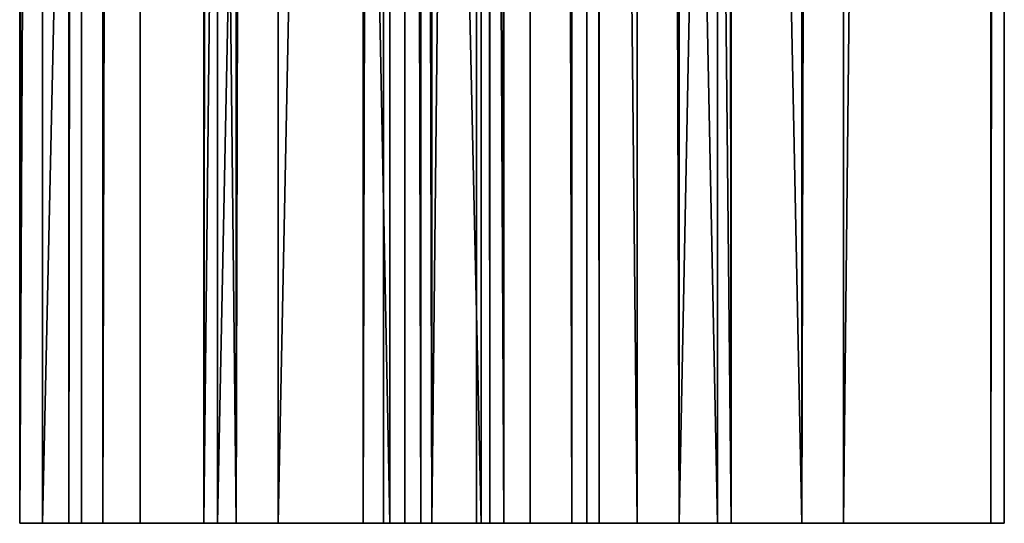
# Model space of a CAD drawing. Extents: x -1687 to 817, y -668 to 832.
# Tile 1 of 182: x -1687 to -1592, y -668 to -619. Entities that reach past the tile are written whole.
import ezdxf

# ---------------------------------------------------------------- set-up
doc = ezdxf.new("R2010")
doc.units = 0
doc.header["$LTSCALE"] = 25.4
doc.layers.get('0').update_dxf_attribs({"color": 13, "linetype": 'CONTINUOUS'})
doc.layers.add('WOOD', color=253, linetype='CONTINUOUS')

# ---------------------------------------------------------------- blocks, each defined once
blk = doc.blocks.new('L006_07-00_001_DOMY_LNA_OB')
at = {"color": 0}
for p, q in [((1500, 40, -37), (0, 40, -37)), ((0, 40, -3), (1500, 40, -3)), ((1500, 40, -37), (0, 40, -37)), ((0, 40, -3), (1500, 40, -3)), ((1500, 37, -40), (1500, 40, -37)), ((1500, 40, -37), (1500, 40, -3)), ((1500, 40, -3), (1500, 37)), ((1500, 40, -37), (1500, 40, -3)), ((1500, 37, -40), (1500, 40, -37)), ((1500, 40, -3), (1500, 37)), ((1500, 37), (0, 37)), ((0, 37, -40), (1500, 37, -40)), ((0, 37, -40), (1500, 37, -40)), ((1500, 37), (0, 37)), ((1500, 3), (1500, 37)), ((1500, 3, -40), (1500, 37, -40)), ((1500, 3), (1500, 37)), ((1500, 3, -40), (1500, 37, -40)), ((0, 3), (1500, 3)), ((1500, 3, -40), (0, 3, -40)), ((1500, 3, -40), (0, 3, -40)), ((0, 3), (1500, 3)), ((1500, 0, -37), (1500, 3, -40)), ((1500, 3), (1500, 0, -3)), ((1500, 0, -37), (1500, 3, -40)), ((1500, 3), (1500, 0, -3)), ((0, 0, -37), (1500, 0, -37)), ((1500, 0, -3), (0, 0, -3)), ((0, 0, -37), (1500, 0, -37)), ((1500, 0, -3), (0, 0, -3)), ((1500, 0, -3), (1500, 0, -37)), ((1500, 0, -3), (1500, 0, -37))]:
    blk.add_line(p, q, dxfattribs=at)
at = {"color": 7}
mesh = blk.add_polyface(dxfattribs=at)
corners = [(0, 40, -3), (1500, 40, -37), (0, 40, -37), (1500, 40, -3)]
mesh.append_faces([[corners[k] for k in face] for face in [(0, 1, 2), (1, 0, 3)]], dxfattribs={"vtx0": -1, "color": 7})
mesh = blk.add_polyface(dxfattribs=at)
corners = [(1500, 40, -37), (0, 37, -40), (0, 40, -37), (1500, 37, -40)]
mesh.append_faces([[corners[k] for k in face] for face in [(0, 1, 2), (1, 0, 3)]], dxfattribs={"vtx0": -1, "color": 7})
mesh = blk.add_polyface(dxfattribs=at)
corners = [(0, 37), (1500, 40, -3), (0, 40, -3), (1500, 37)]
mesh.append_faces([[corners[k] for k in face] for face in [(0, 1, 2), (1, 0, 3)]], dxfattribs={"vtx0": -1, "color": 7})
mesh = blk.add_polyface(dxfattribs=at)
corners = [(1500, 3, -40), (1500, 0, -3), (1500, 0, -37), (1500, 3), (1500, 37), (1500, 37, -40), (1500, 40, -37), (1500, 40, -3)]
mesh.append_faces([[corners[k] for k in face] for face in [(0, 1, 2), (4, 6, 7)]], dxfattribs={"vtx0": -1, "color": 7})
mesh.append_faces([[corners[k] for k in face] for face in [(1, 0, 3), (3, 0, 4)]], dxfattribs={"vtx0": -1, "vtx1": -1, "color": 7})
mesh.append_faces([[corners[k] for k in face] for face in [(4, 0, 5), (4, 5, 6)]], dxfattribs={"vtx0": -1, "vtx2": -1, "color": 7})
mesh = blk.add_polyface(dxfattribs=at)
corners = [(1500, 3), (0, 37), (0, 3), (1500, 37)]
mesh.append_faces([[corners[k] for k in face] for face in [(0, 1, 2), (1, 0, 3)]], dxfattribs={"vtx0": -1, "color": 7})
mesh = blk.add_polyface(dxfattribs=at)
corners = [(1500, 37, -40), (0, 3, -40), (0, 37, -40), (1500, 3, -40)]
mesh.append_faces([[corners[k] for k in face] for face in [(0, 1, 2), (1, 0, 3)]], dxfattribs={"vtx0": -1, "color": 7})
mesh = blk.add_polyface(dxfattribs=at)
corners = [(1500, 0, -37), (0, 3, -40), (1500, 3, -40), (0, 0, -37)]
mesh.append_faces([[corners[k] for k in face] for face in [(0, 1, 2), (1, 0, 3)]], dxfattribs={"vtx0": -1, "color": 7})
mesh = blk.add_polyface(dxfattribs=at)
corners = [(1500, 0, -3), (0, 3), (0, 0, -3), (1500, 3)]
mesh.append_faces([[corners[k] for k in face] for face in [(0, 1, 2), (1, 0, 3)]], dxfattribs={"vtx0": -1, "color": 7})
mesh = blk.add_polyface(dxfattribs=at)
corners = [(1500, 0, -3), (0, 0, -37), (1500, 0, -37), (0, 0, -3)]
mesh.append_faces([[corners[k] for k in face] for face in [(0, 1, 2), (1, 0, 3)]], dxfattribs={"vtx0": -1, "color": 7})

msp = doc.modelspace()

# ---------------------------------------------------------------- block references
at = {"layer": 'WOOD', "color": 0, "extrusion": (0.236967, -8.52956e-17, -0.971518), "rotation": 180}
msp.add_blockref('L006_07-00_001_DOMY_LNA_OB', (831.816, -1256.543, -1766.705), dxfattribs=at)
at = {"layer": 'WOOD', "color": 0, "extrusion": (-0.476726, -4.9692e-17, -0.879052), "rotation": 360}
msp.add_blockref('L006_07-00_001_DOMY_LNA_OB', (-831.816, 2145.832, -498.749), dxfattribs=at)
at = {"layer": 'WOOD', "color": 0, "extrusion": (0.453708, 4.09698e-16, -0.89115), "rotation": 180}
msp.add_blockref('L006_07-00_001_DOMY_LNA_OB', (831.816, -816.408, -1959.863), dxfattribs=at)
at = {"layer": 'WOOD', "color": 0, "extrusion": (-0.888922, 2.89484e-18, -0.458058)}
msp.add_blockref('L006_07-00_001_DOMY_LNA_OB', (-831.816, 2075.986, 759.233), dxfattribs=at)

doc.saveas('drawing.dxf')
